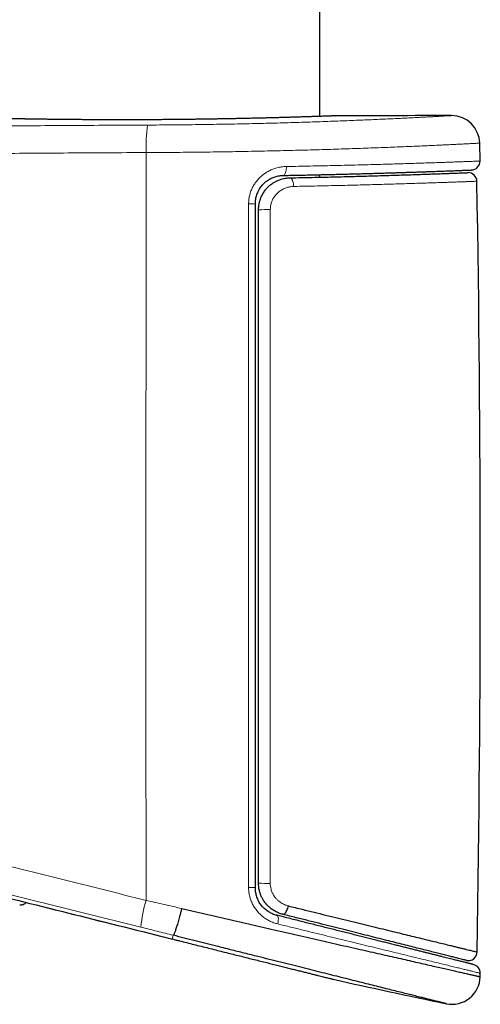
# Model space of a CAD drawing. Header units: millimetres. Extents: x 8 to 1132, y 12 to 2282.
# Tile 33 of 54: x 218 to 244, y 1907 to 1963. Entities that reach past the tile are written whole.
import ezdxf

# ---------------------------------------------------------------- set-up
doc = ezdxf.new("R2010")
doc.units = ezdxf.units.MM

msp = doc.modelspace()

# ---------------------------------------------------------------- linework, layer by layer
at = {"color": 7, "linetype": 'Continuous', "lineweight": 30}
for p, q in [((234.727, 1957.274), (234.727, 2242.86)), ((235.583, 1957.304), (235.6, 1957.305)), ((243.859, 1954.728), (243.84, 1955.749)), ((234.727, 1953.808), (234.727, 1953.951)), ((232.261, 1911.743), (232.268, 1911.742)), ((234.727, 1911.125), (234.727, 1911.125)), ((225.705, 1910.541), (225.816, 1910.513)), ((225.816, 1910.514), (226.24, 1910.407)), ((226.24, 1910.407), (226.303, 1910.391)), ((226.303, 1910.391), (226.537, 1910.333))]:
    msp.add_line(p, q, dxfattribs=at)
at = {"color": 8, "linetype": 'Continuous', "lineweight": 0}
for p, q in [((232.624, 1953.909), (232.61, 1953.908)), ((231.216, 1912.569), (231.228, 1912.549)), ((225.705, 1910.541), (225.816, 1910.514)), ((225.705, 1910.541), (225.705, 1910.541)), ((226.24, 1910.407), (226.304, 1910.391)), ((226.304, 1910.391), (226.538, 1910.333)), ((226.366, 1910.601), (226.356, 1910.604))]:
    msp.add_line(p, q, dxfattribs=at)
at = {"color": 8, "linetype": 'Continuous', "lineweight": 0, "flags": 128}
for points in [[(224.818, 1955.212), (224.814, 1951.338), (224.811, 1947.464), (224.809, 1943.59), (224.807, 1939.715), (224.806, 1935.841), (224.806, 1931.966), (224.806, 1928.091), (224.807, 1924.217), (224.808, 1920.342), (224.81, 1916.468), (224.813, 1912.594)], [(232.632, 1953.909), (232.652, 1953.912), (232.68, 1953.926), (232.707, 1953.95), (232.731, 1953.984), (232.754, 1954.027), (232.773, 1954.079), (232.79, 1954.138), (232.802, 1954.203), (232.811, 1954.272), (232.816, 1954.344), (232.816, 1954.418)], [(233.023, 1953.772), (233.055, 1953.764), (233.086, 1953.744), (233.115, 1953.714), (233.142, 1953.673), (233.167, 1953.623), (233.188, 1953.565), (233.205, 1953.501), (233.219, 1953.431), (233.227, 1953.357), (233.232, 1953.281)], [(232.268, 1911.742), (232.287, 1911.734), (232.309, 1911.713), (232.328, 1911.682), (232.342, 1911.641), (232.352, 1911.59), (232.357, 1911.532), (232.356, 1911.467), (232.351, 1911.397), (232.341, 1911.324), (232.327, 1911.249)]]:
    msp.add_lwpolyline(points, dxfattribs=at)
at = {"color": 7, "linetype": 'Continuous', "lineweight": 30, "flags": 128}
for points in [[(232.617, 1911.798), (232.646, 1911.799), (232.678, 1911.811), (232.71, 1911.832), (232.743, 1911.864), (232.776, 1911.904), (232.807, 1911.953), (232.837, 1912.008), (232.865, 1912.07), (232.89, 1912.136), (232.911, 1912.205), (232.929, 1912.276)], [(243.865, 1908.24), (243.866, 1908.265), (243.866, 1908.29), (243.867, 1908.315), (243.867, 1908.34), (243.868, 1908.365), (243.868, 1908.39), (243.868, 1908.415), (243.869, 1908.441)]]:
    msp.add_lwpolyline(points, dxfattribs=at)
at = {"color": 8, "linetype": 'Continuous', "lineweight": 0}
for centre, radius, start, end in [((232.809, 1955.604), 8, 171.5539, 182.8089), ((230.736, 1947.564), 4.722, 86.4755, 90.9225), ((231.692, 1941.294), 10.667, 88.9017, 92.4998), ((231.692, 1925.951), 12.391, 267.8492, 270.9443), ((230.736, 1918.826), 5.507, 269.2076, 273.024), ((232.885, 1910.214), 8.415, 163.5754, 174.1843)]:
    msp.add_arc(centre, radius, start, end, dxfattribs=at)
at = {"color": 7, "linetype": 'Continuous', "lineweight": 30}
for centre, radius, start, end in [((243.827, -491.3), 2448.618, 90.037148, 90.192498), ((242.24, 1955.718), 1.6, 1.1109, 90.0371), ((243.359, 1954.719), 0.5, 272.2405, 1.0644), ((243.18, 1953.569), 0.5, 1.0123, 90), ((-1016.068, 1931.319), 1259.945, 359.014699, 1.012269), ((243.19, 1909.66), 0.5, 257.9537, 359.1183), ((243.369, 1908.45), 0.5, 358.9525, 76.0051), ((324.727, 2305.479), 407.28, 257.34358, 258.27184), ((242.266, 1908.269), 1.6, 258.2717, 358.9523)]:
    msp.add_arc(centre, radius, start, end, dxfattribs=at)
at = {"color": 8, "linetype": 'Continuous', "lineweight": 0}
for points, knots in [([(189.426, 1956.389), (190.901, 1956.414), (193.852, 1956.465), (198.28, 1956.531), (202.71, 1956.591), (207.143, 1956.643), (211.578, 1956.688), (216.015, 1956.726), (220.454, 1956.757), (223.415, 1956.772), (224.895, 1956.779)], [0, 0, 0, 0, 0.124965, 0.24993, 0.374909, 0.499888, 0.624909, 0.74993, 0.874965, 1, 1, 1, 1]), ([(235.6, 1957.305), (235.597, 1957.305), (235.591, 1957.304), (235.542, 1957.303), (235.465, 1957.3), (235.358, 1957.296), (235.221, 1957.291), (235.054, 1957.285), (234.858, 1957.278), (234.633, 1957.27), (234.379, 1957.262), (234.099, 1957.253), (233.794, 1957.243), (233.464, 1957.233), (233.109, 1957.222), (232.73, 1957.211), (232.329, 1957.2), (231.908, 1957.189), (231.468, 1957.178), (231.012, 1957.167), (230.538, 1957.156), (230.048, 1957.146), (229.545, 1957.136), (229.03, 1957.127), (228.505, 1957.119), (227.973, 1957.111), (227.434, 1957.104), (226.89, 1957.098), (226.341, 1957.092), (225.79, 1957.088), (225.24, 1957.084), (224.693, 1957.082), (224.15, 1957.08), (223.611, 1957.079), (223.078, 1957.079), (222.554, 1957.08), (222.042, 1957.082), (221.541, 1957.084), (221.055, 1957.087), (220.583, 1957.091), (220.126, 1957.095), (219.688, 1957.1), (219.269, 1957.105), (218.872, 1957.11), (218.497, 1957.115), (218.145, 1957.121), (217.816, 1957.126), (217.513, 1957.131), (217.235, 1957.137), (216.986, 1957.141), (216.765, 1957.146), (216.572, 1957.15), (216.408, 1957.153), (216.273, 1957.156), (216.169, 1957.158), (216.097, 1957.16), (216.054, 1957.161), (216.049, 1957.161), (216.046, 1957.161)], [0, 0, 0, 0, 0.0178551, 0.0357664, 0.0537062, 0.071646, 0.0895573, 0.1074124, 0.1252617, 0.1431671, 0.1611011, 0.1790351, 0.1969404, 0.2147897, 0.2326377, 0.250542, 0.268475, 0.2864078, 0.304312, 0.32216, 0.3400071, 0.3579106, 0.3758428, 0.393775, 0.4116784, 0.4295254, 0.4473643, 0.4652596, 0.4831837, 0.5011077, 0.519003, 0.5368419, 0.5546746, 0.5725636, 0.5904814, 0.6083992, 0.6262884, 0.6441212, 0.6619602, 0.6798554, 0.6977793, 0.7157032, 0.7335986, 0.7514377, 0.7692911, 0.7872007, 0.805139, 0.8230773, 0.8409871, 0.8588406, 0.8767031, 0.8946217, 0.912569, 0.9305164, 0.9484351, 0.9662976, 0.9831488, 1, 1, 1, 1]), ([(224.895, 1956.779), (225.122, 1956.781), (225.577, 1956.783), (226.259, 1956.788), (226.941, 1956.795), (227.627, 1956.803), (228.316, 1956.813), (229.007, 1956.824), (229.693, 1956.836), (230.365, 1956.85), (231.023, 1956.864), (231.665, 1956.88), (232.297, 1956.897), (232.924, 1956.914), (233.544, 1956.933), (234.156, 1956.952), (234.753, 1956.973), (235.328, 1956.993), (235.881, 1957.014), (236.412, 1957.034), (236.925, 1957.055), (237.422, 1957.076), (237.904, 1957.097), (238.368, 1957.118), (238.81, 1957.139), (239.224, 1957.158), (239.61, 1957.177), (239.969, 1957.195), (240.304, 1957.212), (240.616, 1957.229), (240.905, 1957.244), (241.169, 1957.258), (241.405, 1957.271), (241.618, 1957.283), (241.805, 1957.293), (241.962, 1957.302), (242.086, 1957.309), (242.173, 1957.314), (242.229, 1957.317), (242.236, 1957.318), (242.239, 1957.318)], [0, 0, 0, 0, 0.025444, 0.05091, 0.076377, 0.101821, 0.128012, 0.154227, 0.180442, 0.206633, 0.232099, 0.257588, 0.283076, 0.308543, 0.334752, 0.360985, 0.387219, 0.413428, 0.438962, 0.464519, 0.490075, 0.515609, 0.541884, 0.568183, 0.594481, 0.620756, 0.646356, 0.671978, 0.6976, 0.723201, 0.749541, 0.775905, 0.802269, 0.828609, 0.857124, 0.885699, 0.914305, 0.94291, 0.971486, 1, 1, 1, 1]), ([(224.513, 1911.067), (222.883, 1911.473), (219.622, 1912.285), (214.733, 1913.503), (209.649, 1914.769), (204.37, 1916.083), (198.896, 1917.446), (193.425, 1918.805), (188.97, 1919.921), (186.133, 1920.615), (184.919, 1920.929), (184.317, 1921.109), (183.721, 1921.311), (183.062, 1921.561), (182.344, 1921.867), (181.575, 1922.24), (180.854, 1922.632), (180.18, 1923.039), (179.553, 1923.454), (178.944, 1923.895), (178.347, 1924.365), (177.766, 1924.865), (177.201, 1925.395), (176.658, 1925.948), (176.145, 1926.518), (175.66, 1927.104), (175.205, 1927.705), (174.775, 1928.324), (174.368, 1928.967), (173.984, 1929.633), (173.626, 1930.321), (173.297, 1931.025), (173.002, 1931.733), (172.741, 1932.446), (172.511, 1933.16), (172.312, 1933.883), (172.141, 1934.622), (172, 1935.374), (171.891, 1936.138), (171.814, 1936.907), (171.77, 1937.67), (171.759, 1938.426), (171.778, 1939.174), (171.828, 1939.92), (171.91, 1940.67), (172.025, 1941.424), (172.174, 1942.179), (172.354, 1942.927), (172.564, 1943.66), (172.801, 1944.375), (173.066, 1945.074), (173.358, 1945.761), (173.682, 1946.441), (174.038, 1947.114), (174.426, 1947.776), (174.842, 1948.422), (175.28, 1949.044), (175.74, 1949.641), (176.22, 1950.214), (176.723, 1950.767), (177.253, 1951.304), (177.81, 1951.822), (178.394, 1952.32), (179, 1952.794), (179.619, 1953.237), (180.252, 1953.651), (180.896, 1954.035), (181.555, 1954.393), (182.235, 1954.726), (182.935, 1955.032), (183.654, 1955.311), (184.385, 1955.559), (185.11, 1955.771), (185.829, 1955.95), (186.54, 1956.096), (187.257, 1956.214), (187.978, 1956.302), (188.702, 1956.364), (189.185, 1956.381), (189.426, 1956.389)], [0, 0, 0, 0, 0.054626, 0.109252, 0.163878, 0.225108, 0.286338, 0.347569, 0.408798, 0.436035, 0.442849, 0.449663, 0.456508, 0.463353, 0.472634, 0.481921, 0.491203, 0.499362, 0.507528, 0.515695, 0.523854, 0.53225, 0.540653, 0.549056, 0.557451, 0.565614, 0.573785, 0.581955, 0.590118, 0.598522, 0.606933, 0.615344, 0.623747, 0.631866, 0.639992, 0.648117, 0.656236, 0.664592, 0.672956, 0.68132, 0.689677, 0.697765, 0.705859, 0.713954, 0.722041, 0.730364, 0.738695, 0.747025, 0.755349, 0.763427, 0.771513, 0.779599, 0.787678, 0.79599, 0.804311, 0.812631, 0.820944, 0.829037, 0.837138, 0.845238, 0.853331, 0.861657, 0.869991, 0.878325, 0.886651, 0.894786, 0.902927, 0.911069, 0.919204, 0.927574, 0.935951, 0.944328, 0.952697, 0.96057, 0.968456, 0.976349, 0.984241, 0.992127, 1, 1, 1, 1]), ([(243.84, 1955.749), (243.838, 1955.749), (243.834, 1955.749), (243.8, 1955.747), (243.747, 1955.744), (243.672, 1955.74), (243.575, 1955.735), (243.456, 1955.729), (243.314, 1955.722), (243.141, 1955.713), (242.933, 1955.703), (242.683, 1955.69), (242.403, 1955.677), (242.092, 1955.662), (241.749, 1955.645), (241.374, 1955.628), (240.97, 1955.609), (240.542, 1955.59), (240.093, 1955.571), (239.624, 1955.551), (239.13, 1955.531), (238.609, 1955.51), (238.06, 1955.489), (237.485, 1955.468), (236.886, 1955.447), (236.273, 1955.426), (235.649, 1955.406), (235.013, 1955.386), (234.358, 1955.367), (233.683, 1955.348), (232.993, 1955.331), (232.285, 1955.314), (231.561, 1955.298), (230.833, 1955.283), (230.103, 1955.269), (229.372, 1955.257), (228.631, 1955.246), (227.88, 1955.237), (227.124, 1955.228), (226.36, 1955.221), (225.59, 1955.216), (225.076, 1955.213), (224.818, 1955.212)], [0, 0, 0, 0, 0.021104, 0.042234, 0.063556, 0.084878, 0.106303, 0.127729, 0.149352, 0.171002, 0.196461, 0.221963, 0.247598, 0.273278, 0.299471, 0.325711, 0.352096, 0.37853, 0.403963, 0.429438, 0.455046, 0.480699, 0.506862, 0.533072, 0.559427, 0.585831, 0.611236, 0.636684, 0.662472, 0.688261, 0.714233, 0.740206, 0.766532, 0.792907, 0.818312, 0.843762, 0.869552, 0.895343, 0.921317, 0.947292, 0.973622, 1, 1, 1, 1]), ([(224.818, 1955.212), (223.337, 1955.205), (220.376, 1955.19), (215.935, 1955.159), (211.496, 1955.121), (207.058, 1955.076), (202.62, 1955.023), (198.185, 1954.964), (193.751, 1954.897), (190.796, 1954.846), (189.319, 1954.821)], [0, 0, 0, 0, 0.124965, 0.249931, 0.37491, 0.499889, 0.62491, 0.749931, 0.874965, 1, 1, 1, 1]), ([(189.319, 1954.821), (189.054, 1954.812), (188.524, 1954.793), (187.731, 1954.716), (186.942, 1954.603), (186.16, 1954.452), (185.422, 1954.273), (184.729, 1954.071), (184.081, 1953.853), (183.441, 1953.608), (182.807, 1953.333), (182.179, 1953.029), (181.558, 1952.696), (180.952, 1952.336), (180.368, 1951.955), (179.807, 1951.555), (179.269, 1951.136), (178.748, 1950.695), (178.242, 1950.229), (177.751, 1949.737), (177.277, 1949.219), (176.825, 1948.682), (176.4, 1948.131), (176.003, 1947.569), (175.633, 1946.997), (175.286, 1946.41), (174.962, 1945.804), (174.66, 1945.178), (174.383, 1944.533), (174.133, 1943.877), (173.913, 1943.217), (173.723, 1942.555), (173.562, 1941.892), (173.428, 1941.222), (173.321, 1940.541), (173.243, 1939.85), (173.193, 1939.148), (173.174, 1938.446), (173.184, 1937.749), (173.223, 1937.059), (173.29, 1936.377), (173.385, 1935.698), (173.509, 1935.017), (173.664, 1934.336), (173.85, 1933.656), (174.065, 1932.984), (174.306, 1932.327), (174.572, 1931.686), (174.863, 1931.062), (175.179, 1930.45), (175.524, 1929.846), (175.897, 1929.252), (176.3, 1928.669), (176.727, 1928.104), (177.174, 1927.564), (177.639, 1927.048), (178.119, 1926.556), (178.62, 1926.085), (179.145, 1925.63), (179.693, 1925.195), (180.265, 1924.779), (180.854, 1924.388), (181.459, 1924.023), (182.078, 1923.685), (182.711, 1923.374), (183.357, 1923.089), (184.014, 1922.833), (184.688, 1922.604), (185.377, 1922.402), (186.079, 1922.216), (186.783, 1922.044), (187.49, 1921.876), (189.787, 1921.316), (193.671, 1920.339), (199.152, 1918.98), (204.635, 1917.615), (209.923, 1916.3), (215.016, 1915.032), (219.914, 1913.813), (223.18, 1913), (224.813, 1912.594)], [0, 0, 0, 0, 0.00908, 0.018176, 0.027277, 0.036373, 0.045454, 0.053262, 0.061077, 0.068891, 0.076699, 0.084732, 0.092772, 0.100813, 0.108846, 0.116612, 0.124384, 0.132157, 0.139923, 0.147913, 0.155909, 0.163906, 0.171896, 0.179645, 0.187401, 0.195157, 0.202906, 0.21088, 0.218862, 0.226843, 0.234817, 0.242574, 0.250337, 0.2581, 0.265857, 0.27384, 0.28183, 0.289821, 0.297804, 0.305591, 0.313385, 0.321178, 0.328965, 0.336981, 0.345003, 0.353026, 0.361042, 0.368874, 0.376712, 0.384551, 0.392383, 0.400445, 0.408514, 0.416584, 0.424646, 0.432478, 0.440317, 0.448157, 0.455989, 0.464048, 0.472114, 0.48018, 0.488239, 0.49628, 0.504333, 0.512389, 0.520442, 0.528483, 0.536764, 0.545047, 0.553334, 0.561622, 0.569908, 0.634327, 0.698746, 0.763166, 0.827585, 0.885056, 0.942528, 1, 1, 1, 1]), ([(232.816, 1954.418), (233.045, 1954.422), (233.501, 1954.43), (234.172, 1954.443), (234.83, 1954.457), (235.479, 1954.471), (236.115, 1954.486), (236.738, 1954.502), (237.343, 1954.517), (237.922, 1954.533), (238.472, 1954.548), (238.995, 1954.564), (239.497, 1954.579), (239.979, 1954.593), (240.439, 1954.608), (240.878, 1954.622), (241.29, 1954.636), (241.669, 1954.649), (242.017, 1954.661), (242.333, 1954.672), (242.622, 1954.682), (242.883, 1954.692), (243.116, 1954.7), (243.32, 1954.708), (243.493, 1954.714), (243.63, 1954.719), (243.733, 1954.723), (243.805, 1954.726), (243.851, 1954.728), (243.856, 1954.728), (243.859, 1954.728)], [0, 0, 0, 0, 0.035293, 0.070647, 0.106185, 0.141785, 0.178096, 0.214472, 0.251049, 0.287693, 0.322987, 0.35834, 0.393878, 0.429478, 0.465787, 0.502163, 0.538739, 0.575382, 0.610683, 0.646045, 0.681591, 0.717199, 0.753518, 0.789903, 0.826488, 0.863141, 0.897218, 0.93135, 0.965647, 1, 1, 1, 1]), ([(230.66, 1952.285), (230.663, 1952.362), (230.668, 1952.518), (230.709, 1952.747), (230.773, 1952.97), (230.862, 1953.184), (230.973, 1953.387), (231.106, 1953.577), (231.26, 1953.752), (231.432, 1953.911), (231.621, 1954.051), (231.826, 1954.172), (232.044, 1954.27), (232.283, 1954.348), (232.542, 1954.403), (232.725, 1954.413), (232.816, 1954.418)], [0, 0, 0, 0, 0.066901, 0.134035, 0.200947, 0.26817, 0.335614, 0.402856, 0.472031, 0.541418, 0.610615, 0.683194, 0.755984, 0.828585, 0.914289, 1, 1, 1, 1]), ([(243.68, 1953.577), (243.678, 1953.577), (243.674, 1953.577), (243.642, 1953.576), (243.591, 1953.574), (243.513, 1953.571), (243.405, 1953.567), (243.259, 1953.562), (243.082, 1953.555), (242.874, 1953.548), (242.633, 1953.539), (242.36, 1953.529), (242.056, 1953.518), (241.725, 1953.507), (241.37, 1953.495), (240.991, 1953.482), (240.586, 1953.469), (240.15, 1953.455), (239.686, 1953.441), (239.193, 1953.426), (238.673, 1953.41), (238.138, 1953.395), (237.59, 1953.38), (237.031, 1953.365), (236.452, 1953.351), (235.849, 1953.336), (235.224, 1953.322), (234.578, 1953.308), (233.914, 1953.294), (233.459, 1953.286), (233.232, 1953.281)], [0, 0, 0, 0, 0.02967, 0.059374, 0.089181, 0.119023, 0.155235, 0.19151, 0.227973, 0.2645, 0.301756, 0.33908, 0.37661, 0.414209, 0.45042, 0.486694, 0.523157, 0.559684, 0.596939, 0.634261, 0.671789, 0.709387, 0.745059, 0.780791, 0.816703, 0.852676, 0.889344, 0.926076, 0.963005, 1, 1, 1, 1]), ([(231.425, 1953.34), (231.403, 1953.314), (231.353, 1953.255), (231.299, 1953.18), (231.271, 1953.131), (231.264, 1953.119)], [0, 0, 0, 0, 0.386923, 0.852441, 1, 1, 1, 1]), ([(233.232, 1953.281), (233.169, 1953.278), (233.043, 1953.27), (232.848, 1953.225), (232.648, 1953.147), (232.454, 1953.032), (232.307, 1952.908), (232.203, 1952.795), (232.113, 1952.678), (232.023, 1952.526), (231.947, 1952.333), (231.904, 1952.143), (231.899, 1952.016), (231.896, 1951.959)], [0, 0, 0, 0, 0.094648, 0.190823, 0.300266, 0.412394, 0.520957, 0.576886, 0.632812, 0.730709, 0.82472, 0.921384, 1, 1, 1, 1]), ([(230.66, 1913.32), (230.66, 1914.768), (230.66, 1917.665), (230.659, 1922.01), (230.659, 1926.355), (230.659, 1930.7), (230.659, 1935.046), (230.659, 1939.392), (230.659, 1943.738), (230.66, 1948.036), (230.66, 1950.885), (230.66, 1952.285)], [0, 0, 0, 0, 0.111508, 0.223016, 0.334529, 0.446043, 0.557573, 0.669104, 0.78064, 0.892177, 1, 1, 1, 1]), ([(231.896, 1951.959), (231.896, 1951.792), (231.896, 1949.752), (231.895, 1945.838), (231.895, 1940.217), (231.895, 1934.595), (231.895, 1928.972), (231.895, 1923.35), (231.895, 1918.213), (231.896, 1914.95), (231.896, 1913.561)], [0, 0, 0, 0, 0.013021, 0.159418, 0.305816, 0.452213, 0.59864, 0.745067, 0.891494, 1, 1, 1, 1]), ([(189.78, 1919.536), (194.925, 1918.245), (206.899, 1915.241), (218.875, 1912.248), (225.705, 1910.541)], [0, 0, 0, 0, 0.429701, 1, 1, 1, 1]), ([(231.896, 1913.561), (231.898, 1913.505), (231.902, 1913.391), (231.94, 1913.211), (232.008, 1913.023), (232.105, 1912.85), (232.217, 1912.704), (232.325, 1912.595), (232.433, 1912.507), (232.537, 1912.437), (232.647, 1912.377), (232.778, 1912.319), (232.873, 1912.292), (232.929, 1912.276)], [0, 0, 0, 0, 0.091631, 0.185114, 0.300727, 0.419765, 0.513351, 0.608466, 0.679678, 0.750895, 0.824432, 0.897974, 1, 1, 1, 1]), ([(232.327, 1911.249), (232.247, 1911.271), (232.088, 1911.315), (231.858, 1911.416), (231.639, 1911.54), (231.434, 1911.69), (231.247, 1911.864), (231.083, 1912.056), (230.945, 1912.264), (230.832, 1912.483), (230.751, 1912.702), (230.698, 1912.914), (230.666, 1913.116), (230.662, 1913.252), (230.66, 1913.32)], [0, 0, 0, 0, 0.089759, 0.179772, 0.2695, 0.358713, 0.448217, 0.537393, 0.621978, 0.706854, 0.791412, 0.860884, 0.930535, 1, 1, 1, 1]), ([(224.813, 1912.594), (224.982, 1912.555), (225.32, 1912.478), (225.828, 1912.362), (226.336, 1912.245), (226.675, 1912.167), (226.844, 1912.128)], [0, 0, 0, 0, 0.249531, 0.499249, 0.74953, 1, 1, 1, 1]), ([(226.356, 1910.604), (226.203, 1910.642), (225.897, 1910.72), (225.436, 1910.836), (224.975, 1910.952), (224.667, 1911.029), (224.513, 1911.067)], [0, 0, 0, 0, 0.2495363, 0.4992572, 0.7495352, 1, 1, 1, 1]), ([(243.869, 1908.441), (243.866, 1908.441), (243.859, 1908.443), (243.808, 1908.455), (243.725, 1908.475), (243.61, 1908.503), (243.464, 1908.539), (243.288, 1908.581), (243.082, 1908.631), (242.843, 1908.689), (242.572, 1908.755), (242.268, 1908.829), (241.932, 1908.91), (241.567, 1908.999), (241.175, 1909.094), (240.756, 1909.196), (240.308, 1909.305), (239.83, 1909.421), (239.322, 1909.545), (238.783, 1909.675), (238.219, 1909.813), (237.637, 1909.954), (237.04, 1910.099), (236.43, 1910.248), (235.799, 1910.402), (235.145, 1910.561), (234.47, 1910.726), (233.772, 1910.896), (233.058, 1911.07), (232.571, 1911.189), (232.327, 1911.249)], [0, 0, 0, 0, 0.03523, 0.070534, 0.106045, 0.141625, 0.175985, 0.210407, 0.24502, 0.279697, 0.315104, 0.350579, 0.386259, 0.422007, 0.457371, 0.492801, 0.528429, 0.564124, 0.600581, 0.637107, 0.673846, 0.710655, 0.74614, 0.781688, 0.817426, 0.853228, 0.889753, 0.926345, 0.963139, 1, 1, 1, 1])]:
    msp.add_open_spline(points, degree=3, knots=knots, dxfattribs=at)
at = {"color": 7, "linetype": 'Continuous', "lineweight": 30}
for points, knots in [([(235.583, 1957.304), (235.582, 1957.304), (235.581, 1957.304), (235.574, 1957.304), (235.557, 1957.303), (235.53, 1957.302), (235.494, 1957.301), (235.448, 1957.299), (235.393, 1957.297), (235.328, 1957.295), (235.254, 1957.292), (235.171, 1957.289), (235.079, 1957.286), (234.978, 1957.283), (234.868, 1957.279), (234.75, 1957.275), (234.623, 1957.27), (234.487, 1957.266), (234.344, 1957.261), (234.191, 1957.256), (234.031, 1957.251), (233.862, 1957.245), (233.686, 1957.24), (233.502, 1957.234), (233.311, 1957.228), (233.112, 1957.222), (232.906, 1957.216), (232.693, 1957.21), (232.473, 1957.204), (232.248, 1957.198), (232.017, 1957.192), (231.78, 1957.186), (231.537, 1957.18), (231.287, 1957.174), (231.031, 1957.168), (230.771, 1957.162), (230.506, 1957.156), (230.239, 1957.15), (229.968, 1957.145), (229.693, 1957.139), (229.413, 1957.134), (229.129, 1957.129), (228.842, 1957.124), (228.55, 1957.12), (228.256, 1957.115), (227.959, 1957.111), (227.66, 1957.107), (227.359, 1957.103), (227.058, 1957.1), (226.755, 1957.097), (226.452, 1957.094), (226.15, 1957.091), (225.848, 1957.088), (225.546, 1957.086), (225.244, 1957.085), (224.942, 1957.083), (224.638, 1957.082), (224.336, 1957.081), (224.035, 1957.08), (223.738, 1957.08), (223.444, 1957.079), (223.152, 1957.079), (222.861, 1957.08), (222.573, 1957.08), (222.288, 1957.081), (222.006, 1957.082), (221.728, 1957.084), (221.454, 1957.085), (221.184, 1957.087), (220.919, 1957.089), (220.659, 1957.091), (220.404, 1957.093), (220.155, 1957.095), (219.911, 1957.098), (219.673, 1957.1), (219.439, 1957.103), (219.212, 1957.106), (218.992, 1957.109), (218.778, 1957.112), (218.571, 1957.115), (218.37, 1957.118), (218.177, 1957.121), (217.992, 1957.124), (217.815, 1957.127), (217.646, 1957.129), (217.484, 1957.132), (217.33, 1957.135), (217.184, 1957.138), (217.046, 1957.14), (216.917, 1957.143), (216.797, 1957.145), (216.686, 1957.148), (216.583, 1957.15), (216.49, 1957.152), (216.405, 1957.153), (216.33, 1957.155), (216.264, 1957.156), (216.207, 1957.158), (216.159, 1957.159), (216.121, 1957.16), (216.092, 1957.16), (216.073, 1957.161), (216.065, 1957.161), (216.063, 1957.161), (216.063, 1957.161)], [0, 0, 0, 0, 0.0052459, 0.0142368, 0.0237946, 0.0336977, 0.0435619, 0.0533723, 0.0632742, 0.0732073, 0.0831508, 0.0930986, 0.103041, 0.1129695, 0.1228751, 0.1327431, 0.1426646, 0.1525583, 0.1624394, 0.1723226, 0.1822185, 0.192141, 0.2021004, 0.2119943, 0.2218843, 0.2318061, 0.2417444, 0.2516826, 0.2616009, 0.2714836, 0.2813427, 0.2912034, 0.301113, 0.3110604, 0.3210233, 0.3309746, 0.3408888, 0.3507452, 0.3605569, 0.3703726, 0.3802245, 0.3901076, 0.400017, 0.409947, 0.4198919, 0.4298456, 0.4398018, 0.4497525, 0.4596914, 0.4696126, 0.4795104, 0.4893794, 0.4992145, 0.5090302, 0.5188589, 0.5287545, 0.5386936, 0.5486503, 0.5585926, 0.5684905, 0.5783199, 0.5881306, 0.598037, 0.6079465, 0.6178587, 0.6277736, 0.6376911, 0.6476112, 0.6575229, 0.6674169, 0.677305, 0.6871738, 0.6970377, 0.7069097, 0.7168011, 0.7267263, 0.7366956, 0.746559, 0.7564634, 0.7664027, 0.7763565, 0.7862998, 0.7962086, 0.8060649, 0.815916, 0.8258064, 0.835739, 0.8456961, 0.8556601, 0.8656078, 0.8755216, 0.885383, 0.8952612, 0.9051724, 0.9150644, 0.9249522, 0.9348489, 0.9447671, 0.9547232, 0.9647276, 0.9745859, 0.9844849, 0.9944126, 1, 1, 1, 1]), ([(232.631, 1953.909), (232.721, 1953.91), (232.936, 1953.914), (233.273, 1953.921), (233.64, 1953.928), (234.001, 1953.935), (234.358, 1953.943), (234.711, 1953.951), (235.061, 1953.959), (235.405, 1953.967), (235.743, 1953.975), (236.076, 1953.983), (236.404, 1953.992), (236.727, 1954), (237.045, 1954.009), (237.356, 1954.017), (237.66, 1954.026), (237.957, 1954.034), (238.249, 1954.043), (238.534, 1954.051), (238.812, 1954.06), (239.084, 1954.068), (239.347, 1954.076), (239.603, 1954.084), (239.851, 1954.093), (240.092, 1954.1), (240.325, 1954.108), (240.552, 1954.116), (240.77, 1954.123), (240.981, 1954.131), (241.183, 1954.138), (241.377, 1954.144), (241.562, 1954.151), (241.738, 1954.157), (241.905, 1954.163), (242.064, 1954.169), (242.215, 1954.175), (242.356, 1954.18), (242.488, 1954.185), (242.612, 1954.19), (242.726, 1954.194), (242.832, 1954.198), (242.929, 1954.202), (243.016, 1954.205), (243.093, 1954.208), (243.162, 1954.21), (243.222, 1954.213), (243.272, 1954.215), (243.313, 1954.216), (243.344, 1954.218), (243.365, 1954.218), (243.377, 1954.219), (243.378, 1954.219), (243.379, 1954.219)], [0, 0, 0, 0, 0.014199, 0.034086, 0.053901, 0.073612, 0.093225, 0.113078, 0.132888, 0.15267, 0.172442, 0.19222, 0.212013, 0.231838, 0.251712, 0.271622, 0.291357, 0.311138, 0.330959, 0.350802, 0.370651, 0.390484, 0.410284, 0.430034, 0.449753, 0.469502, 0.48931, 0.509159, 0.529031, 0.54891, 0.568773, 0.588603, 0.608384, 0.628084, 0.647859, 0.667646, 0.687401, 0.707141, 0.726881, 0.746633, 0.766411, 0.78623, 0.80611, 0.825812, 0.845565, 0.8654, 0.885286, 0.905188, 0.925063, 0.944873, 0.964574, 0.984104, 1, 1, 1, 1]), ([(233.023, 1953.772), (233.238, 1953.776), (233.667, 1953.785), (234.294, 1953.798), (234.907, 1953.812), (235.511, 1953.826), (236.103, 1953.84), (236.683, 1953.855), (237.243, 1953.871), (237.781, 1953.886), (238.296, 1953.901), (238.787, 1953.916), (239.256, 1953.93), (239.706, 1953.945), (240.135, 1953.959), (240.542, 1953.972), (240.923, 1953.986), (241.272, 1953.998), (241.591, 1954.009), (241.879, 1954.02), (242.14, 1954.029), (242.375, 1954.038), (242.582, 1954.046), (242.761, 1954.052), (242.908, 1954.058), (243.027, 1954.063), (243.114, 1954.066), (243.17, 1954.068), (243.177, 1954.068), (243.18, 1954.069)], [0, 0, 0, 0, 0.035795, 0.07162, 0.107445, 0.14324, 0.180043, 0.216879, 0.253714, 0.290517, 0.326871, 0.363256, 0.39964, 0.435994, 0.473402, 0.510844, 0.548286, 0.585694, 0.622057, 0.658451, 0.694845, 0.731208, 0.768625, 0.806077, 0.843528, 0.880946, 0.920624, 0.960322, 1, 1, 1, 1]), ([(234.727, 1953.808), (234.786, 1953.809), (235.05, 1953.815), (235.51, 1953.826), (236.103, 1953.84), (236.683, 1953.855), (237.243, 1953.871), (237.781, 1953.886), (238.296, 1953.901), (238.787, 1953.916), (239.256, 1953.93), (239.706, 1953.945), (240.135, 1953.959), (240.542, 1953.972), (240.923, 1953.986), (241.272, 1953.998), (241.591, 1954.009), (241.879, 1954.02), (242.14, 1954.029), (242.375, 1954.038), (242.582, 1954.046), (242.761, 1954.052), (242.908, 1954.058), (243.027, 1954.063), (243.114, 1954.066), (243.17, 1954.068), (243.177, 1954.068), (243.18, 1954.069)], [0, 0, 0, 0, 0.0115214, 0.0511634, 0.0919216, 0.1327159, 0.1735102, 0.2142684, 0.2545288, 0.2948239, 0.3351191, 0.3753795, 0.4168078, 0.458274, 0.4997402, 0.5411684, 0.581439, 0.6217443, 0.6620497, 0.7023202, 0.7437589, 0.7852355, 0.8267121, 0.8681508, 0.912093, 0.9560578, 1, 1, 1, 1]), ([(231.227, 1951.951), (231.23, 1952.029), (231.235, 1952.171), (231.274, 1952.373), (231.327, 1952.554), (231.393, 1952.715), (231.466, 1952.855), (231.554, 1952.995), (231.669, 1953.144), (231.815, 1953.294), (231.975, 1953.426), (232.148, 1953.537), (232.329, 1953.627), (232.537, 1953.703), (232.769, 1953.758), (232.938, 1953.768), (233.023, 1953.772)], [0, 0, 0, 0, 0.081429, 0.146763, 0.21229, 0.277631, 0.327418, 0.377205, 0.450625, 0.524297, 0.597732, 0.670112, 0.742715, 0.815107, 0.907551, 1, 1, 1, 1]), ([(231.266, 1953.121), (231.273, 1953.132), (231.3, 1953.179), (231.355, 1953.256), (231.431, 1953.35), (231.513, 1953.437), (231.601, 1953.518), (231.694, 1953.592), (231.794, 1953.659), (231.899, 1953.72), (232.009, 1953.773), (232.123, 1953.818), (232.238, 1953.854), (232.356, 1953.881), (232.475, 1953.899), (232.567, 1953.908), (232.619, 1953.908), (232.632, 1953.908)], [0, 0, 0, 0, 0.022733, 0.093275, 0.16396, 0.234283, 0.304155, 0.37501, 0.447582, 0.521395, 0.596177, 0.671602, 0.747312, 0.822936, 0.899091, 0.976611, 1, 1, 1, 1]), ([(231.264, 1953.119), (231.249, 1953.094), (231.211, 1953.031), (231.16, 1952.923), (231.112, 1952.8), (231.074, 1952.674), (231.047, 1952.545), (231.03, 1952.412), (231.028, 1952.322), (231.027, 1952.277)], [0, 0, 0, 0, 0.101542, 0.25287, 0.405307, 0.551221, 0.69818, 0.848496, 1, 1, 1, 1]), ([(231.027, 1952.277), (231.027, 1950.877), (231.027, 1948.03), (231.027, 1943.734), (231.027, 1939.391), (231.027, 1935.048), (231.027, 1930.704), (231.027, 1926.36), (231.027, 1922.015), (231.027, 1917.671), (231.027, 1914.775), (231.027, 1913.327)], [0, 0, 0, 0, 0.107823, 0.219331, 0.330839, 0.442352, 0.553866, 0.665397, 0.776927, 0.888464, 1, 1, 1, 1]), ([(231.227, 1913.568), (231.227, 1914.956), (231.227, 1917.77), (231.227, 1922.009), (231.227, 1926.286), (231.227, 1930.563), (231.227, 1934.84), (231.227, 1939.118), (231.227, 1943.396), (231.227, 1947.673), (231.227, 1950.525), (231.227, 1951.951)], [0, 0, 0, 0, 0.108506, 0.219928, 0.33135, 0.442778, 0.554206, 0.665652, 0.777097, 0.888549, 1, 1, 1, 1]), ([(189.78, 1919.536), (193.599, 1918.578), (201.758, 1916.53), (213.733, 1913.533), (221.889, 1911.495), (225.706, 1910.542)], [0, 0, 0, 0, 0.318999, 0.681364, 1, 1, 1, 1]), ([(232.617, 1911.798), (232.542, 1911.819), (232.395, 1911.861), (232.188, 1911.958), (231.995, 1912.077), (231.817, 1912.22), (231.659, 1912.385), (231.528, 1912.56), (231.424, 1912.738), (231.344, 1912.917), (231.28, 1913.115), (231.236, 1913.333), (231.23, 1913.49), (231.227, 1913.568)], [0, 0, 0, 0, 0.098781, 0.19324, 0.288046, 0.382483, 0.476758, 0.571026, 0.65049, 0.730188, 0.809642, 0.904823, 1, 1, 1, 1]), ([(231.027, 1913.327), (231.03, 1913.25), (231.036, 1913.094), (231.081, 1912.896), (231.137, 1912.735), (231.179, 1912.636), (231.209, 1912.582), (231.216, 1912.569)], [0, 0, 0, 0, 0.290392, 0.587686, 0.764365, 0.94105, 1, 1, 1, 1]), ([(217.604, 1912.34), (217.637, 1912.338), (217.702, 1912.333), (217.807, 1912.362), (217.903, 1912.406), (217.963, 1912.452), (217.987, 1912.471)], [0, 0, 0, 0, 0.273298, 0.547611, 0.820903, 1, 1, 1, 1]), ([(232.269, 1911.743), (232.253, 1911.746), (232.198, 1911.759), (232.106, 1911.791), (231.992, 1911.836), (231.883, 1911.891), (231.778, 1911.954), (231.677, 1912.024), (231.582, 1912.102), (231.493, 1912.186), (231.411, 1912.276), (231.337, 1912.371), (231.271, 1912.468), (231.235, 1912.535), (231.217, 1912.567)], [0, 0, 0, 0, 0.036606, 0.12953, 0.221223, 0.311606, 0.401743, 0.491458, 0.580347, 0.668082, 0.754383, 0.839645, 0.924251, 1, 1, 1, 1]), ([(226.844, 1912.128), (226.829, 1912.067), (226.805, 1911.974), (226.766, 1911.825), (226.727, 1911.681), (226.682, 1911.518), (226.638, 1911.362), (226.596, 1911.217), (226.555, 1911.084), (226.517, 1910.964), (226.482, 1910.859), (226.45, 1910.77), (226.423, 1910.699), (226.399, 1910.646), (226.38, 1910.611), (226.371, 1910.605), (226.366, 1910.601)], [0, 0, 0, 0, 0.076474, 0.117475, 0.190941, 0.264641, 0.338106, 0.411572, 0.485272, 0.558738, 0.632203, 0.705903, 0.779369, 0.852834, 0.926534, 1, 1, 1, 1]), ([(226.844, 1912.128), (227.065, 1912.077), (227.508, 1911.975), (228.172, 1911.823), (228.835, 1911.671), (229.498, 1911.519), (230.157, 1911.368), (230.813, 1911.217), (231.465, 1911.068), (232.129, 1910.916), (232.8, 1910.763), (233.478, 1910.607), (234.146, 1910.455), (234.805, 1910.304), (235.454, 1910.156), (236.092, 1910.01), (236.714, 1909.868), (237.312, 1909.732), (237.884, 1909.601), (238.43, 1909.477), (238.957, 1909.357), (239.466, 1909.241), (239.955, 1909.129), (240.423, 1909.023), (240.866, 1908.922), (241.277, 1908.828), (241.656, 1908.742), (242.004, 1908.663), (242.324, 1908.59), (242.619, 1908.523), (242.885, 1908.462), (243.123, 1908.408), (243.329, 1908.361), (243.479, 1908.327), (243.585, 1908.303), (243.659, 1908.286), (243.722, 1908.272), (243.774, 1908.26), (243.815, 1908.251), (243.844, 1908.244), (243.86, 1908.241), (243.868, 1908.239), (243.865, 1908.24), (243.865, 1908.24)], [0, 0, 0, 0, 0.0246413, 0.0493144, 0.0742338, 0.0991532, 0.1242055, 0.1492578, 0.1745646, 0.1999063, 0.2272165, 0.2545709, 0.2820599, 0.3095944, 0.3376511, 0.3657566, 0.3940114, 0.4223168, 0.4496743, 0.4770782, 0.5046238, 0.5322174, 0.5603632, 0.5885609, 0.616917, 0.6453267, 0.6726185, 0.6999587, 0.7274464, 0.7549841, 0.7830968, 0.8112634, 0.8395944, 0.867981, 0.8843676, 0.9007649, 0.9172445, 0.933724, 0.9502477, 0.9667714, 0.9833787, 0.9999972, 1, 1, 1, 1]), ([(232.929, 1912.276), (233.061, 1912.244), (233.325, 1912.18), (233.815, 1912.06), (234.395, 1911.918), (235.059, 1911.755), (235.709, 1911.597), (236.348, 1911.441), (236.972, 1911.288), (237.58, 1911.14), (238.169, 1910.996), (238.723, 1910.861), (239.243, 1910.734), (239.73, 1910.616), (240.194, 1910.503), (240.636, 1910.395), (241.056, 1910.293), (241.45, 1910.197), (241.816, 1910.108), (242.128, 1910.032), (242.391, 1909.968), (242.613, 1909.914), (242.815, 1909.865), (242.998, 1909.82), (243.161, 1909.781), (243.303, 1909.746), (243.424, 1909.717), (243.527, 1909.691), (243.609, 1909.672), (243.664, 1909.658), (243.69, 1909.652), (243.688, 1909.653), (243.687, 1909.653)], [0, 0, 0, 0, 0.021137, 0.042286, 0.079503, 0.116786, 0.15427, 0.191821, 0.230158, 0.268568, 0.307205, 0.345918, 0.382272, 0.41869, 0.455307, 0.491992, 0.529451, 0.566984, 0.60474, 0.642571, 0.672107, 0.701642, 0.731324, 0.761007, 0.791152, 0.821297, 0.851601, 0.881905, 0.916221, 0.950596, 0.98543, 1, 1, 1, 1]), ([(243.49, 1908.935), (243.49, 1908.935), (243.489, 1908.935), (243.481, 1908.937), (243.462, 1908.942), (243.434, 1908.949), (243.397, 1908.958), (243.351, 1908.969), (243.296, 1908.983), (243.231, 1908.999), (243.158, 1909.018), (243.076, 1909.038), (242.984, 1909.061), (242.884, 1909.086), (242.775, 1909.113), (242.658, 1909.142), (242.531, 1909.174), (242.396, 1909.208), (242.252, 1909.244), (242.099, 1909.282), (241.937, 1909.322), (241.768, 1909.364), (241.589, 1909.409), (241.402, 1909.456), (241.207, 1909.504), (241.003, 1909.555), (240.793, 1909.608), (240.575, 1909.662), (240.35, 1909.718), (240.117, 1909.777), (239.876, 1909.837), (239.627, 1909.899), (239.371, 1909.963), (239.108, 1910.029), (238.838, 1910.096), (238.56, 1910.166), (238.275, 1910.237), (237.985, 1910.309), (237.688, 1910.384), (237.384, 1910.46), (237.073, 1910.538), (236.755, 1910.617), (236.433, 1910.698), (236.105, 1910.78), (235.774, 1910.863), (235.437, 1910.947), (235.094, 1911.033), (234.745, 1911.121), (234.392, 1911.209), (234.034, 1911.299), (233.671, 1911.39), (233.304, 1911.482), (232.932, 1911.575), (232.587, 1911.662), (232.364, 1911.718), (232.268, 1911.742)], [0, 0, 0, 0, 0.009865, 0.028674, 0.047515, 0.066382, 0.085267, 0.104162, 0.123058, 0.141945, 0.160815, 0.179628, 0.1985, 0.21735, 0.236185, 0.255023, 0.273875, 0.292755, 0.311679, 0.330667, 0.349607, 0.368511, 0.387526, 0.406616, 0.425745, 0.444876, 0.463962, 0.482965, 0.50186, 0.520922, 0.54004, 0.559153, 0.578276, 0.597419, 0.616599, 0.635832, 0.655132, 0.674356, 0.693564, 0.712882, 0.732275, 0.751706, 0.771137, 0.79052, 0.809819, 0.829051, 0.848526, 0.867984, 0.88744, 0.906906, 0.926395, 0.945922, 0.965502, 0.985134, 1, 1, 1, 1]), ([(243.086, 1909.172), (243.087, 1909.171), (243.091, 1909.17), (243.066, 1909.176), (243.013, 1909.19), (242.924, 1909.212), (242.798, 1909.244), (242.629, 1909.286), (242.424, 1909.337), (242.182, 1909.398), (241.905, 1909.467), (241.602, 1909.543), (241.277, 1909.624), (240.933, 1909.71), (240.563, 1909.803), (240.161, 1909.903), (239.729, 1910.012), (239.267, 1910.128), (238.779, 1910.25), (238.268, 1910.378), (237.735, 1910.512), (237.181, 1910.651), (236.607, 1910.795), (236.007, 1910.945), (235.382, 1911.102), (234.733, 1911.265), (234.066, 1911.433), (233.363, 1911.61), (232.873, 1911.733), (232.617, 1911.798)], [0, 0, 0, 0, 0.011946, 0.047397, 0.082848, 0.118267, 0.158049, 0.197921, 0.237839, 0.277759, 0.317633, 0.357416, 0.393901, 0.430421, 0.466941, 0.503427, 0.541047, 0.578703, 0.61636, 0.65398, 0.691353, 0.72876, 0.766167, 0.80354, 0.842059, 0.880616, 0.919172, 0.957692, 1, 1, 1, 1]), ([(241.94, 1906.702), (241.938, 1906.703), (241.935, 1906.704), (241.906, 1906.711), (241.86, 1906.722), (241.794, 1906.739), (241.71, 1906.76), (241.599, 1906.787), (241.456, 1906.823), (241.274, 1906.868), (241.065, 1906.92), (240.826, 1906.98), (240.557, 1907.047), (240.258, 1907.122), (239.931, 1907.203), (239.581, 1907.29), (239.21, 1907.383), (238.817, 1907.481), (238.402, 1907.585), (237.961, 1907.695), (237.494, 1907.812), (237, 1907.935), (236.486, 1908.063), (235.957, 1908.196), (235.416, 1908.331), (234.864, 1908.469), (234.296, 1908.611), (233.708, 1908.758), (233.101, 1908.91), (232.475, 1909.067), (231.837, 1909.227), (231.152, 1909.399), (230.417, 1909.583), (229.633, 1909.78), (228.902, 1909.964), (228.226, 1910.134), (227.609, 1910.289), (226.989, 1910.445), (226.574, 1910.549), (226.366, 1910.601)], [0, 0, 0, 0, 0.02181, 0.043642, 0.065468, 0.087531, 0.109601, 0.131664, 0.15901, 0.186382, 0.213753, 0.241099, 0.269287, 0.297502, 0.325717, 0.353905, 0.381355, 0.40883, 0.436305, 0.463756, 0.492014, 0.520297, 0.548581, 0.57684, 0.604286, 0.631756, 0.659225, 0.686672, 0.714878, 0.743108, 0.771339, 0.799546, 0.832593, 0.865659, 0.898706, 0.924021, 0.949353, 0.974685, 1, 1, 1, 1]), ([(226.538, 1910.333), (226.598, 1910.318), (226.797, 1910.268), (227.133, 1910.183), (227.547, 1910.08), (227.96, 1909.976), (228.373, 1909.873), (228.785, 1909.77), (229.192, 1909.668), (229.589, 1909.569), (229.973, 1909.473), (230.347, 1909.38), (230.713, 1909.288), (231.074, 1909.198), (231.427, 1909.11), (231.774, 1909.023), (232.109, 1908.939), (232.428, 1908.86), (232.727, 1908.785), (233.01, 1908.714), (233.28, 1908.647), (233.539, 1908.582), (233.786, 1908.521), (234.021, 1908.462), (234.24, 1908.408), (234.439, 1908.358), (234.618, 1908.313), (234.778, 1908.273), (234.923, 1908.237), (235.054, 1908.205), (235.169, 1908.176), (235.267, 1908.152), (235.349, 1908.131), (235.411, 1908.116), (235.456, 1908.105), (235.482, 1908.098), (235.494, 1908.095), (235.491, 1908.096), (235.491, 1908.096)], [0, 0, 0, 0, 0.012678, 0.041785, 0.071094, 0.100402, 0.13035, 0.160297, 0.190467, 0.220637, 0.249681, 0.278724, 0.307974, 0.337225, 0.367139, 0.397054, 0.427201, 0.457349, 0.485762, 0.514174, 0.542793, 0.571412, 0.600692, 0.629971, 0.659484, 0.688996, 0.716565, 0.744133, 0.771901, 0.799668, 0.82807, 0.856472, 0.885097, 0.913721, 0.940625, 0.96753, 0.994624, 1, 1, 1, 1])]:
    msp.add_open_spline(points, degree=3, knots=knots, dxfattribs=at)
at = {"color": 8, "linetype": 'Continuous', "lineweight": 0}
msp.add_open_spline([(226.356, 1910.604), (226.346, 1910.561), (226.325, 1910.477), (226.311, 1910.42), (226.304, 1910.391)], degree=3, dxfattribs=at)

doc.saveas('drawing.dxf')
